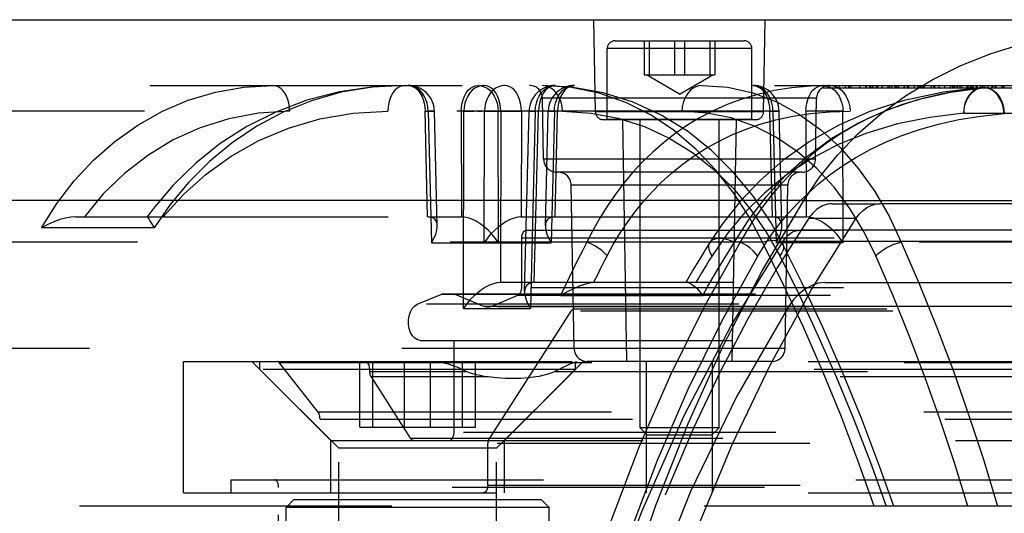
# Model space of a CAD drawing. Header units: inches. Extents: x 0 to 85, y 0 to 55.
# Tile 30 of 115: x 26.4 to 27.9, y 46.2 to 47. Entities that reach past the tile are written whole.
import ezdxf

# ---------------------------------------------------------------- set-up
doc = ezdxf.new("R2010")
doc.units = ezdxf.units.IN
doc.header["$LTSCALE"] = 4.675
doc.header["$MEASUREMENT"] = 0
doc.linetypes.add('HIDDEN', pattern=[0.2, 0.1, -0.1])
for name, color, linetype in [('_107103', 7, 'CONTINUOUS'), ('_15875', 7, 'CONTINUOUS'), ('_25203', 7, 'CONTINUOUS'), ('_64327', 7, 'CONTINUOUS'), ('_76191', 7, 'CONTINUOUS'), ('_9831', 7, 'CONTINUOUS')]:
    doc.layers.add(name, color=color, linetype=linetype)

msp = doc.modelspace()

# ---------------------------------------------------------------- linework, layer by layer
at = {"layer": '_107103', "color": 8, "linetype": 'HIDDEN'}
for p, q in [((26.7414, 46.4488), (26.7414, 46.4606)), ((26.7414, 46.4606), (27.2139, 46.4606)), ((26.8596, 46.3307), (26.7414, 46.4488)), ((27.2139, 46.4488), (26.7414, 46.4488)), ((26.891, 46.3622), (26.891, 46.4606)), ((26.9105, 46.3622), (26.9105, 46.4606)), ((26.9581, 46.3622), (26.9581, 46.4606)), ((26.9972, 46.3622), (26.9972, 46.4606)), ((27.0448, 46.3622), (27.0448, 46.4606)), ((27.0643, 46.3622), (27.0643, 46.4606)), ((27.0958, 46.3307), (27.2139, 46.4488)), ((27.2139, 46.4488), (27.2139, 46.4606)), ((26.891, 46.3622), (27.0643, 46.3622)), ((26.8596, 45.8425), (26.8596, 46.3307)), ((27.0958, 46.3307), (26.8596, 46.3307)), ((27.0958, 45.8425), (27.0958, 46.3307))]:
    msp.add_line(p, q, dxfattribs=at)
at = {"layer": '_15875', "color": 7, "linetype": 'Continuous'}
for p, q in [((25.6388, 46.9724), (29.4604, 46.9724)), ((27.5555, 46.7018), (25.1424, 46.7018)), ((27.4933, 46.5965), (27.5555, 46.7018)), ((29.5594, 46.6969), (27.6691, 46.6969)), ((27.5673, 46.5686), (27.634, 46.675))]:
    msp.add_line(p, q, dxfattribs=at)
at = {"layer": '_15875', "color": 8, "linetype": 'HIDDEN'}
for p, q in [((27.2438, 46.8344), (27.2414, 46.9724)), ((27.4956, 46.8344), (27.498, 46.9724)), ((25.642, 46.874), (29.3582, 46.874)), ((27.0683, 46.874), (27.0689, 46.874)), ((27.077, 46.874), (27.0763, 46.874)), ((27.1078, 46.874), (27.1072, 46.874)), ((27.1597, 46.8581), (27.1628, 46.8627)), ((27.2076, 46.8711), (27.1643, 46.874)), ((27.1643, 46.874), (27.1643, 46.874)), ((27.199, 46.8698), (27.2033, 46.8721)), ((27.2033, 46.8721), (27.2079, 46.8735)), ((27.2495, 46.8624), (27.2076, 46.8711)), ((27.2079, 46.8735), (27.2126, 46.874)), ((27.4034, 46.874), (27.442, 46.8712)), ((27.5841, 46.874), (27.5848, 46.874)), ((27.5847, 46.874), (27.5847, 46.8701)), ((27.9158, 46.8701), (27.5847, 46.8701)), ((27.5924, 46.8701), (27.5924, 46.874)), ((27.5933, 46.874), (27.5933, 46.8701)), ((27.6081, 46.874), (27.6081, 46.8701)), ((27.6176, 46.874), (27.6176, 46.8701)), ((27.6229, 46.8701), (27.6229, 46.874)), ((27.6239, 46.8701), (27.6239, 46.874)), ((27.6243, 46.8701), (27.6243, 46.874)), ((27.6263, 46.874), (27.6263, 46.8701)), ((27.6391, 46.874), (27.6391, 46.8701)), ((27.6486, 46.874), (27.6486, 46.8701)), ((27.6491, 46.874), (27.6491, 46.8701)), ((27.6539, 46.874), (27.6539, 46.8701)), ((27.6556, 46.874), (27.6556, 46.8701)), ((27.658, 46.874), (27.658, 46.8701)), ((27.6592, 46.874), (27.6592, 46.8701)), ((27.6641, 46.874), (27.6641, 46.8701)), ((27.6647, 46.874), (27.6647, 46.8701)), ((27.6664, 46.8701), (27.6664, 46.874)), ((27.6725, 46.874), (27.6725, 46.8701)), ((27.6728, 46.874), (27.6728, 46.8701)), ((27.6816, 46.874), (27.6816, 46.8701)), ((27.6839, 46.874), (27.6839, 46.8701)), ((27.6873, 46.874), (27.6873, 46.8701)), ((27.6923, 46.8701), (27.6923, 46.874)), ((27.6928, 46.874), (27.6928, 46.8701)), ((27.6942, 46.874), (27.6942, 46.8701)), ((27.6947, 46.874), (27.6947, 46.8701)), ((27.6974, 46.874), (27.6974, 46.8701)), ((27.7056, 46.874), (27.7056, 46.8701)), ((27.7061, 46.874), (27.7061, 46.8701)), ((27.7061, 46.874), (27.7061, 46.8701)), ((27.7108, 46.8701), (27.7108, 46.874)), ((27.7122, 46.874), (27.7122, 46.8701)), ((27.7126, 46.874), (27.7126, 46.8701)), ((27.7212, 46.8701), (27.7212, 46.874)), ((27.7263, 46.874), (27.7263, 46.8701)), ((27.7268, 46.874), (27.7268, 46.8701)), ((27.7269, 46.8701), (27.7269, 46.874)), ((27.7282, 46.874), (27.7282, 46.8701)), ((27.7338, 46.874), (27.7338, 46.8701)), ((27.7357, 46.874), (27.7357, 46.8701)), ((27.7465, 46.874), (27.7465, 46.8701)), ((27.75, 46.874), (27.75, 46.8701)), ((27.7512, 46.874), (27.7512, 46.8701)), ((27.7576, 46.874), (27.7576, 46.8701)), ((27.7582, 46.8701), (27.7582, 46.874)), ((27.7664, 46.874), (27.7664, 46.8701)), ((27.7746, 46.874), (27.7746, 46.8701)), ((27.7779, 46.874), (27.7779, 46.8701)), ((27.7783, 46.874), (27.7783, 46.8701)), ((27.7798, 46.874), (27.7798, 46.8701)), ((27.7816, 46.8701), (27.7816, 46.874)), ((27.7846, 46.874), (27.7846, 46.8701)), ((27.7856, 46.874), (27.7856, 46.8701)), ((27.7894, 46.874), (27.7894, 46.8701)), ((27.7918, 46.874), (27.7918, 46.8701)), ((27.7998, 46.874), (27.7998, 46.8701)), ((27.801, 46.874), (27.801, 46.8701)), ((27.8048, 46.874), (27.8048, 46.8701)), ((27.8053, 46.874), (27.8053, 46.8701)), ((27.8074, 46.8701), (27.8074, 46.874)), ((27.8094, 46.8701), (27.8094, 46.874)), ((27.8138, 46.874), (27.8138, 46.8701)), ((27.8141, 46.874), (27.8141, 46.8701)), ((27.8158, 46.8701), (27.8158, 46.874)), ((27.8201, 46.874), (27.8201, 46.8701)), ((27.8204, 46.8705), (27.8252, 46.871)), ((27.8206, 46.8701), (27.8206, 46.874)), ((27.8237, 46.871), (27.822, 46.8709)), ((27.822, 46.8709), (27.822, 46.8709)), ((27.8229, 46.874), (27.8229, 46.8701)), ((28.3574, 46.871), (27.8252, 46.871)), ((27.8266, 46.874), (27.8266, 46.8701)), ((27.8267, 46.874), (27.8267, 46.8701)), ((27.8314, 46.8701), (27.8314, 46.874)), ((27.8369, 46.874), (27.8369, 46.8701)), ((27.838, 46.874), (27.838, 46.8701)), ((27.8416, 46.874), (27.8416, 46.8701)), ((27.8432, 46.8701), (27.8432, 46.874)), ((27.8435, 46.8701), (27.8435, 46.874)), ((27.8518, 46.874), (27.8518, 46.8701)), ((27.8533, 46.874), (27.8533, 46.8701)), ((27.8549, 46.874), (27.8549, 46.8701)), ((27.8553, 46.874), (27.8553, 46.8701)), ((27.1572, 46.8529), (27.1597, 46.8581)), ((27.1663, 46.7634), (27.1647, 46.8547)), ((27.5747, 46.8547), (27.1647, 46.8547)), ((27.5731, 46.7634), (27.5747, 46.8547)), ((28.439, 46.8353), (25.8331, 46.8353)), ((26.9927, 46.6772), (26.9888, 46.8353)), ((26.9992, 46.8355), (26.9937, 46.8353)), ((26.9937, 46.8353), (26.9985, 46.6385)), ((27.0023, 46.8356), (26.9992, 46.8355)), ((27.0027, 46.8356), (27.0029, 46.8356)), ((27.0071, 46.6636), (27.0029, 46.8356)), ((27.043, 46.8353), (27.0433, 46.6772)), ((27.0462, 46.5401), (27.0468, 46.8353)), ((27.0674, 46.8356), (27.0735, 46.8356)), ((27.0772, 46.6385), (27.0776, 46.8353)), ((27.0989, 46.6385), (27.0984, 46.8353)), ((27.1023, 46.8353), (27.1017, 46.5787)), ((27.1331, 46.8353), (27.1327, 46.6772)), ((27.1379, 46.5652), (27.1446, 46.8356)), ((27.1538, 46.8353), (27.1465, 46.5401)), ((27.1523, 46.5787), (27.1586, 46.8353)), ((27.169, 46.6636), (27.1732, 46.8356)), ((27.1824, 46.8353), (27.1776, 46.6385)), ((27.1834, 46.6772), (27.1873, 46.8353)), ((27.4956, 46.8344), (27.2438, 46.8344)), ((27.5086, 46.6772), (27.5047, 46.8353)), ((27.5177, 46.8356), (27.5095, 46.8353)), ((27.5095, 46.8353), (27.5144, 46.6385)), ((27.523, 46.6636), (27.5187, 46.8356)), ((27.5588, 46.8353), (27.5592, 46.6772)), ((27.6147, 46.6385), (27.6143, 46.8353)), ((27.7951, 46.8323), (28.3272, 46.8323)), ((28.3876, 46.832), (27.8555, 46.832)), ((27.2557, 46.8228), (27.4838, 46.8228)), ((27.291, 46.4606), (27.2847, 46.8228)), ((27.3621, 46.8058), (27.3271, 46.8293)), ((27.4817, 46.813), (27.4469, 46.8253)), ((27.4485, 46.4606), (27.4548, 46.8228)), ((27.5731, 46.7634), (27.1663, 46.7634)), ((27.5534, 46.7441), (27.186, 46.7441)), ((27.2119, 46.48), (27.2076, 46.7248)), ((27.5318, 46.7248), (27.2076, 46.7248)), ((27.5276, 46.48), (27.5318, 46.7248)), ((27.6618, 46.7151), (27.6832, 46.6783)), ((27.4738, 46.677), (27.4504, 46.7131)), ((27.5555, 46.7018), (29.7795, 46.7018)), ((26.6074, 46.6958), (26.5832, 46.6608)), ((27.5979, 46.6969), (27.6691, 46.6969)), ((27.6456, 46.6555), (27.6247, 46.6896)), ((26.4659, 46.6772), (26.9927, 46.6772)), ((26.9932, 46.6772), (27.0438, 46.6772)), ((27.1322, 46.6772), (27.5086, 46.6772)), ((27.4937, 46.6394), (27.4738, 46.677)), ((27.5091, 46.6772), (27.5597, 46.6772)), ((27.5631, 46.675), (27.634, 46.675)), ((27.6832, 46.6783), (27.7015, 46.6394)), ((26.5832, 46.6608), (26.4149, 46.6608)), ((27.169, 46.6636), (27.169, 46.6621)), ((27.6636, 46.6188), (27.6456, 46.6555)), ((27.4937, 46.6394), (25.2086, 46.6394)), ((26.9985, 46.6385), (27.1776, 46.6385)), ((27.6147, 46.6385), (27.5144, 46.6385)), ((27.5245, 46.636), (27.5245, 46.636)), ((27.7015, 46.6394), (27.7287, 46.5761)), ((28.196, 46.6394), (27.7015, 46.6394)), ((27.6893, 46.559), (27.6636, 46.6188)), ((28.3865, 46.5787), (27.1012, 46.5787)), ((27.1382, 46.568), (27.1379, 46.5652)), ((27.7287, 46.5761), (27.7548, 46.5116)), ((27.1379, 46.5652), (27.1379, 46.5636)), ((27.1403, 46.5527), (27.1429, 46.5466)), ((27.1915, 46.5596), (27.4045, 46.5596)), ((27.714, 46.4981), (27.6893, 46.559)), ((27.0462, 46.5401), (27.1465, 46.5401)), ((27.1429, 46.5466), (27.1465, 46.5401)), ((27.5837, 46.4467), (27.555, 46.5121)), ((27.7375, 46.4361), (27.714, 46.4981)), ((28.3566, 46.4803), (25.6271, 46.4803)), ((27.5276, 46.48), (27.2119, 46.48)), ((27.5079, 46.4606), (27.2316, 46.4606)), ((27.8029, 46.3797), (27.825, 46.3123)), ((27.6612, 46.2441), (27.6368, 46.3126)), ((27.8011, 46.2441), (27.7811, 46.3091)), ((27.825, 46.3123), (27.8457, 46.2441)), ((27.8743, 46.2441), (25.0841, 46.2441))]:
    msp.add_line(p, q, dxfattribs=at)
at = {"layer": '_15875', "color": 7, "linetype": 'Continuous'}
for points in [[(27.5555, 46.7018), (27.5792, 46.7366), (27.6063, 46.7698), (27.6368, 46.8014), (27.6705, 46.831), (27.7077, 46.8582), (27.748, 46.8826), (27.7907, 46.9037), (27.8362, 46.9217), (27.8845, 46.9367), (27.9353, 46.9487), (27.9884, 46.9578), (28.0439, 46.9643), (28.1015, 46.9686), (28.1613, 46.9711), (28.2232, 46.9724), (28.2873, 46.9724)], [(27.634, 46.675), (27.639, 46.6815), (27.6444, 46.6869), (27.6502, 46.6912), (27.6563, 46.6943), (27.6626, 46.6962), (27.6691, 46.6969)], [(27.1405, 45.1024), (27.1439, 45.2558), (27.1534, 45.4066), (27.1691, 45.5553), (27.1909, 45.7008), (27.2182, 45.8423), (27.2512, 45.98), (27.2899, 46.1144), (27.3338, 46.244), (27.3824, 46.3676), (27.4356, 46.4852), (27.4933, 46.5965)], [(27.1971, 45.0827), (27.2003, 45.2312), (27.2099, 45.3783), (27.2258, 45.5245), (27.248, 45.6686), (27.2765, 45.8101), (27.3109, 45.9483), (27.3512, 46.0826), (27.3973, 46.2124), (27.4488, 46.3371), (27.5057, 46.4561), (27.5673, 46.5686)]]:
    msp.add_lwpolyline(points, dxfattribs=at)
at = {"layer": '_15875', "color": 8, "linetype": 'HIDDEN'}
for points in [[(26.4149, 46.6608), (26.4379, 46.697), (26.4639, 46.7309), (26.4928, 46.762), (26.5245, 46.79), (26.5589, 46.8147), (26.5957, 46.8354), (26.6345, 46.8519), (26.6751, 46.864), (26.7175, 46.8715), (26.7611, 46.874)], [(26.9583, 46.874), (26.9128, 46.872), (26.8608, 46.8644), (26.8119, 46.8517), (26.7656, 46.8342), (26.7223, 46.8124), (26.6824, 46.7868), (26.6457, 46.7575), (26.612, 46.7247), (26.5818, 46.6891), (26.5729, 46.6772)], [(26.9583, 46.874), (26.9101, 46.8714), (26.8634, 46.8637), (26.8188, 46.8511), (26.7766, 46.8341), (26.7369, 46.8129), (26.7, 46.7881), (26.666, 46.76), (26.6352, 46.729), (26.6074, 46.6958)], [(26.7864, 46.8353), (26.7861, 46.8414), (26.7851, 46.8473), (26.7836, 46.8527), (26.7816, 46.8577), (26.7791, 46.8623), (26.7762, 46.8663), (26.7728, 46.8696), (26.7691, 46.872), (26.7652, 46.8735), (26.7611, 46.874)], [(26.9583, 46.874), (26.9543, 46.8735), (26.9506, 46.8721), (26.947, 46.8699), (26.9438, 46.8669), (26.9408, 46.8631), (26.9382, 46.8586), (26.936, 46.8534), (26.9344, 46.8477), (26.9334, 46.8417), (26.933, 46.8353)], [(26.9937, 46.8353), (26.9932, 46.8414), (26.9921, 46.8473), (26.9902, 46.8529), (26.9877, 46.8581), (26.9846, 46.8627), (26.9811, 46.8667), (26.9771, 46.8698), (26.9727, 46.8721), (26.9682, 46.8735), (26.9635, 46.874)], [(26.9635, 46.874), (26.9674, 46.8735), (26.9712, 46.8721), (26.9749, 46.8698), (26.9782, 46.8667), (26.9812, 46.8627), (26.9838, 46.8581), (26.9859, 46.8529), (26.9875, 46.8473), (26.9884, 46.8414), (26.9888, 46.8353)], [(27.043, 46.8353), (27.0433, 46.8414), (27.0443, 46.8473), (27.0459, 46.8529), (27.048, 46.8581), (27.0505, 46.8627), (27.0535, 46.8667), (27.0569, 46.8698), (27.0605, 46.8721), (27.0644, 46.8735), (27.0683, 46.874)], [(27.0763, 46.874), (27.0723, 46.8735), (27.0677, 46.8721), (27.0634, 46.8698), (27.0594, 46.8667), (27.0558, 46.8627), (27.0527, 46.8581), (27.0502, 46.8529), (27.0484, 46.8473), (27.0472, 46.8414), (27.0468, 46.8353)], [(27.0689, 46.874), (27.0729, 46.8735), (27.0775, 46.8721), (27.0818, 46.8698), (27.0858, 46.8667), (27.0894, 46.8627), (27.0925, 46.8581), (27.095, 46.8529), (27.0968, 46.8473), (27.098, 46.8414), (27.0984, 46.8353)], [(27.0917, 46.8667), (27.0883, 46.8698), (27.0847, 46.8721), (27.0809, 46.8735), (27.077, 46.874)], [(27.0902, 46.8667), (27.0866, 46.8627), (27.0836, 46.8581), (27.0811, 46.8529), (27.0792, 46.8473), (27.0781, 46.8414), (27.0776, 46.8353)], [(27.1072, 46.874), (27.1031, 46.8735), (27.0986, 46.8721), (27.0942, 46.8698), (27.0902, 46.8667)], [(27.1023, 46.8353), (27.1019, 46.8414), (27.1009, 46.8473), (27.0994, 46.8529), (27.0973, 46.8581), (27.0947, 46.8627), (27.0917, 46.8667)], [(27.1331, 46.8353), (27.1327, 46.8414), (27.1317, 46.8473), (27.1302, 46.8529), (27.1281, 46.8581), (27.1255, 46.8627), (27.1225, 46.8667), (27.1192, 46.8698), (27.1155, 46.8721), (27.1117, 46.8735), (27.1078, 46.874)], [(27.1839, 46.874), (27.18, 46.8735), (27.1762, 46.8721), (27.1726, 46.8698), (27.1692, 46.8667), (27.1662, 46.8627), (27.1636, 46.8581), (27.1615, 46.8529), (27.16, 46.8473), (27.159, 46.8414), (27.1586, 46.8353)], [(27.1628, 46.8627), (27.1664, 46.8667), (27.1704, 46.8698)], [(27.1944, 46.8353), (27.194, 46.8414), (27.1928, 46.8473), (27.1911, 46.8527), (27.1887, 46.8577), (27.1857, 46.8623), (27.1822, 46.8663), (27.1782, 46.8696), (27.1738, 46.872), (27.1691, 46.8735), (27.1643, 46.874)], [(27.5245, 46.636), (27.5066, 46.6683), (27.4804, 46.7075), (27.4507, 46.7437), (27.4175, 46.7766), (27.3814, 46.8053), (27.3423, 46.8295), (27.3003, 46.8489), (27.2555, 46.863), (27.2076, 46.8716), (27.1643, 46.874)], [(27.1704, 46.8698), (27.1747, 46.8721), (27.1793, 46.8735), (27.1839, 46.874)], [(27.1824, 46.8353), (27.1828, 46.8414), (27.184, 46.8473), (27.1859, 46.8529), (27.1883, 46.8581), (27.1914, 46.8627), (27.195, 46.8667), (27.199, 46.8698)], [(27.2126, 46.874), (27.2086, 46.8735), (27.2048, 46.8721), (27.2012, 46.8698), (27.1978, 46.8667), (27.1948, 46.8627), (27.1922, 46.8581), (27.1901, 46.8529), (27.1886, 46.8473), (27.1876, 46.8414), (27.1873, 46.8353)], [(27.5948, 46.874), (27.5656, 46.8731), (27.5377, 46.8705), (27.5115, 46.8662), (27.4866, 46.8605), (27.4631, 46.8535), (27.4409, 46.8452), (27.4198, 46.8358), (27.3998, 46.8253), (27.3808, 46.8139), (27.3628, 46.8014), (27.3457, 46.7882), (27.3296, 46.7742), (27.3144, 46.7594), (27.3, 46.7439), (27.2865, 46.7278), (27.2738, 46.7111), (27.2619, 46.6939), (27.2509, 46.6762), (27.2406, 46.658), (27.2311, 46.6394)], [(27.3271, 46.8293), (27.2894, 46.8484), (27.2495, 46.8624)], [(27.4034, 46.874), (27.3987, 46.8735), (27.3942, 46.8721), (27.39, 46.8699), (27.3862, 46.8669), (27.3826, 46.8631), (27.3795, 46.8586), (27.3769, 46.8534), (27.375, 46.8477), (27.3737, 46.8417), (27.3733, 46.8353)], [(27.822, 46.8709), (27.7647, 46.8638), (27.7061, 46.8512), (27.6547, 46.8348), (27.6082, 46.8145), (27.5639, 46.7896), (27.5243, 46.7615), (27.4902, 46.7318), (27.4603, 46.7002), (27.4333, 46.6661), (27.4151, 46.639)], [(27.442, 46.8712), (27.4794, 46.8628), (27.5152, 46.8492), (27.5492, 46.8307)], [(27.4521, 46.6394), (27.4738, 46.6739), (27.4995, 46.7072), (27.5285, 46.7389), (27.5612, 46.7683), (27.5977, 46.795), (27.6377, 46.8182), (27.6806, 46.8376), (27.7266, 46.8528), (27.7757, 46.8638), (27.8269, 46.8708)], [(27.8269, 46.8708), (27.7934, 46.8667), (27.7615, 46.8611), (27.7316, 46.8539), (27.7036, 46.8454), (27.6774, 46.8357), (27.6529, 46.8249), (27.6301, 46.8131), (27.6089, 46.8004), (27.589, 46.7869), (27.5704, 46.7727), (27.553, 46.7577), (27.5367, 46.7422), (27.5215, 46.7261), (27.5074, 46.7096), (27.4942, 46.6927), (27.4821, 46.6753), (27.4707, 46.6575), (27.4603, 46.6394)], [(27.5095, 46.8353), (27.5091, 46.8414), (27.5079, 46.8473), (27.5061, 46.8529), (27.5036, 46.8581), (27.5005, 46.8627), (27.4969, 46.8667), (27.4929, 46.8698), (27.4886, 46.8721), (27.484, 46.8735), (27.4794, 46.874)], [(27.4794, 46.874), (27.4833, 46.8735), (27.4871, 46.8721), (27.4907, 46.8698), (27.4941, 46.8667), (27.4971, 46.8627), (27.4997, 46.8581), (27.5018, 46.8529), (27.5033, 46.8473), (27.5043, 46.8414), (27.5047, 46.8353)], [(27.5588, 46.8353), (27.5592, 46.8414), (27.5602, 46.8473), (27.5617, 46.8529), (27.5638, 46.8581), (27.5664, 46.8627), (27.5694, 46.8667), (27.5728, 46.8698), (27.5764, 46.8721), (27.5802, 46.8735), (27.5841, 46.874)], [(27.5848, 46.874), (27.5888, 46.8735), (27.5934, 46.8721), (27.5977, 46.8698), (27.6017, 46.8667), (27.6053, 46.8627), (27.6084, 46.8581), (27.6108, 46.8529), (27.6127, 46.8473), (27.6139, 46.8414), (27.6143, 46.8353)], [(27.5948, 46.874), (27.5995, 46.8735), (27.604, 46.8721), (27.6082, 46.8699), (27.6121, 46.8669), (27.6156, 46.8631), (27.6187, 46.8586), (27.6213, 46.8534), (27.6232, 46.8477), (27.6245, 46.8417), (27.6249, 46.8353)], [(27.822, 46.8709), (27.819, 46.8704), (27.8146, 46.869), (27.8104, 46.8667), (27.8065, 46.8635), (27.8031, 46.8596), (27.8002, 46.855), (27.7979, 46.8498), (27.7963, 46.8443), (27.7954, 46.8384), (27.7951, 46.8323)], [(27.7951, 46.8323), (27.7956, 46.8384), (27.7967, 46.8443), (27.7986, 46.8499), (27.801, 46.855), (27.8041, 46.8596), (27.8076, 46.8635), (27.8116, 46.8667), (27.8159, 46.869), (27.8204, 46.8705)], [(27.8237, 46.871), (27.8242, 46.871), (27.8247, 46.8709), (27.8253, 46.8709), (27.8258, 46.8709), (27.8264, 46.8708), (27.8269, 46.8708)], [(27.8253, 46.871), (27.8299, 46.8705), (27.8346, 46.8691), (27.8389, 46.8668), (27.8429, 46.8636), (27.8465, 46.8596), (27.8496, 46.855), (27.8521, 46.8497), (27.8539, 46.8441), (27.855, 46.8381), (27.8555, 46.832)], [(27.8555, 46.832), (27.8546, 46.8391), (27.8529, 46.846), (27.8502, 46.8524), (27.8466, 46.8582), (27.8424, 46.863), (27.8376, 46.8668), (27.8324, 46.8694), (27.8269, 46.8708)], [(27.1538, 46.8353), (27.1542, 46.8414), (27.1554, 46.8473), (27.1572, 46.8529)], [(26.7864, 46.8353), (26.7397, 46.8324), (26.695, 46.8242), (26.6521, 46.8107), (26.6116, 46.7923), (26.5738, 46.7693), (26.5389, 46.7422), (26.5073, 46.7115), (26.479, 46.6772)], [(26.5967, 46.6772), (26.6272, 46.7108), (26.6612, 46.7411), (26.6989, 46.7682), (26.7399, 46.7913), (26.7843, 46.8101), (26.8315, 46.8239), (26.881, 46.8323), (26.933, 46.8353)], [(26.9888, 46.8353), (27.0005, 46.8356), (27.0019, 46.8356), (27.0027, 46.8356)], [(27.0029, 46.8356), (27.0028, 46.8356), (27.0023, 46.8356)], [(27.0594, 46.8356), (27.0535, 46.8355), (27.048, 46.8354), (27.043, 46.8353)], [(27.0468, 46.8353), (27.0511, 46.8354), (27.0561, 46.8355), (27.0616, 46.8356)], [(27.0778, 46.8356), (27.0717, 46.8356), (27.0594, 46.8356)], [(27.0984, 46.8353), (27.0941, 46.8354), (27.0891, 46.8355), (27.0837, 46.8356), (27.0735, 46.8356)], [(27.0776, 46.8353), (27.082, 46.8354), (27.0869, 46.8355), (27.0924, 46.8356), (27.0983, 46.8356), (27.1044, 46.8356), (27.1105, 46.8356), (27.1166, 46.8356), (27.1225, 46.8355), (27.1281, 46.8354), (27.1331, 46.8353)], [(27.0797, 46.8356), (27.0858, 46.8356), (27.0917, 46.8355), (27.0972, 46.8354), (27.1023, 46.8353)], [(27.1446, 46.8356), (27.1447, 46.8356), (27.1456, 46.8356), (27.1538, 46.8353)], [(27.1457, 46.8356), (27.1447, 46.8356), (27.1446, 46.8356)], [(27.1586, 46.8353), (27.1542, 46.8354), (27.1457, 46.8356)], [(27.1732, 46.8356), (27.1733, 46.8356), (27.1742, 46.8356), (27.1824, 46.8353)], [(27.1744, 46.8356), (27.1733, 46.8356), (27.1732, 46.8356)], [(27.1873, 46.8353), (27.1828, 46.8354), (27.1744, 46.8356)], [(27.1944, 46.8353), (27.2372, 46.8326), (27.2781, 46.825), (27.3172, 46.8124), (27.3543, 46.7952), (27.389, 46.7737), (27.421, 46.7483), (27.4503, 46.7195), (27.4766, 46.6879), (27.4996, 46.6545), (27.5196, 46.6188)], [(27.2612, 46.6188), (27.2704, 46.6357), (27.2804, 46.6522), (27.2911, 46.6684), (27.3027, 46.6841), (27.3151, 46.6995), (27.3283, 46.7143), (27.3424, 46.7285), (27.3573, 46.7421), (27.3732, 46.7551), (27.3901, 46.7674), (27.4079, 46.7789), (27.4268, 46.7896), (27.4468, 46.7994), (27.4679, 46.8082), (27.4902, 46.8159), (27.514, 46.8225), (27.5392, 46.8279), (27.5661, 46.8319), (27.5947, 46.8344), (27.6249, 46.8353)], [(27.4469, 46.8253), (27.4108, 46.8327), (27.3733, 46.8353)], [(27.7951, 46.8323), (27.7441, 46.8262), (27.6957, 46.8163), (27.6499, 46.8027), (27.6069, 46.7854), (27.5668, 46.7643), (27.5299, 46.74), (27.4967, 46.7128), (27.4671, 46.6832), (27.4409, 46.652), (27.4184, 46.6188)], [(27.4867, 46.6185), (27.4969, 46.635), (27.508, 46.6512), (27.52, 46.667), (27.5328, 46.6825), (27.5467, 46.6976), (27.5616, 46.7123), (27.5778, 46.7267), (27.5951, 46.7405), (27.6136, 46.7537), (27.6335, 46.7662), (27.6548, 46.778), (27.6778, 46.789), (27.7024, 46.7991), (27.7289, 46.8082), (27.7574, 46.8162), (27.7879, 46.8229), (27.8206, 46.8281), (27.8555, 46.832)], [(27.5047, 46.8353), (27.5156, 46.8356), (27.5176, 46.8356), (27.5186, 46.8356), (27.5187, 46.8356)], [(27.5187, 46.8356), (27.5186, 46.8356), (27.5177, 46.8356)], [(27.6143, 46.8353), (27.61, 46.8354), (27.605, 46.8355), (27.5995, 46.8356), (27.5937, 46.8356), (27.5876, 46.8356), (27.5814, 46.8356), (27.5753, 46.8356), (27.5694, 46.8355), (27.5639, 46.8354), (27.5588, 46.8353)], [(27.5492, 46.8307), (27.581, 46.8076), (27.6104, 46.7804), (27.6375, 46.7493), (27.6618, 46.7151)], [(27.4504, 46.7131), (27.424, 46.7471), (27.3945, 46.7782), (27.3621, 46.8058)], [(27.5745, 46.7501), (27.5457, 46.7751), (27.5147, 46.7962), (27.4817, 46.813)], [(27.6247, 46.6896), (27.6009, 46.7214), (27.5745, 46.7501)], [(26.4659, 46.6772), (26.4586, 46.6767), (26.4506, 46.6753), (26.4422, 46.673), (26.4333, 46.6698), (26.4242, 46.6657), (26.4149, 46.6608)], [(26.5729, 46.6772), (26.5735, 46.6767), (26.5745, 46.6753), (26.576, 46.673), (26.5779, 46.6698), (26.5832, 46.6608)], [(27.0071, 46.6636), (27.0068, 46.6668), (27.0056, 46.6705), (27.0034, 46.6735), (27.0004, 46.6757), (26.997, 46.6768), (26.9932, 46.6772)], [(27.0989, 46.6385), (27.0943, 46.645), (27.089, 46.6512), (27.0832, 46.6571), (27.0771, 46.6624), (27.0711, 46.6668), (27.0651, 46.6705), (27.059, 46.6735), (27.0532, 46.6757), (27.048, 46.6769), (27.0433, 46.6773)], [(27.1163, 46.6732), (27.1103, 46.6701), (27.1045, 46.6664), (27.0986, 46.6621), (27.0927, 46.6569), (27.087, 46.6512), (27.0819, 46.645), (27.0772, 46.6385)], [(27.1322, 46.6772), (27.1275, 46.6767), (27.1222, 46.6754), (27.1163, 46.6732)], [(27.1834, 46.6773), (27.1789, 46.6768), (27.1752, 46.6754), (27.1723, 46.6732), (27.1703, 46.6701), (27.1692, 46.6664), (27.169, 46.6636)], [(27.523, 46.6636), (27.5226, 46.6668), (27.5214, 46.6705), (27.5192, 46.6735), (27.5163, 46.6757), (27.5129, 46.6768), (27.5091, 46.6772)], [(27.6147, 46.6385), (27.6101, 46.645), (27.6049, 46.6512), (27.599, 46.6571), (27.593, 46.6624), (27.587, 46.6668), (27.581, 46.6705), (27.5749, 46.6735), (27.5691, 46.6757), (27.5638, 46.6769), (27.5592, 46.6773)], [(26.9985, 46.6385), (27.0022, 46.645), (27.0048, 46.6512), (27.0064, 46.6571), (27.0071, 46.6624), (27.0071, 46.6636)], [(27.169, 46.6621), (27.1697, 46.6569), (27.1713, 46.6512), (27.174, 46.645), (27.1776, 46.6385)], [(27.5144, 46.6385), (27.518, 46.645), (27.5206, 46.6512), (27.5223, 46.6571), (27.523, 46.6624), (27.523, 46.6636)], [(27.4151, 46.639), (27.4154, 46.6394), (27.418, 46.6421), (27.4218, 46.644), (27.4265, 46.6451), (27.432, 46.6452), (27.4382, 46.6443), (27.4451, 46.6423), (27.4521, 46.6394)], [(27.4937, 46.6394), (27.4996, 46.641), (27.5052, 46.642), (27.5101, 46.6422), (27.5145, 46.6419), (27.5184, 46.641), (27.5215, 46.6394), (27.5238, 46.6372), (27.5245, 46.636)], [(27.4603, 46.6394), (27.4068, 46.5425), (27.3562, 46.4406), (27.3095, 46.3334), (27.2668, 46.2215), (27.2282, 46.1052), (27.1939, 45.985), (27.164, 45.8616), (27.1388, 45.7349), (27.1182, 45.6054), (27.1025, 45.4731), (27.0917, 45.3381), (27.086, 45.2008)], [(27.2311, 46.6394), (27.2243, 46.6263), (27.2176, 46.6131), (27.211, 46.5998), (27.2044, 46.5865), (27.1979, 46.5731), (27.1915, 46.5596)], [(27.2612, 46.6188), (27.2576, 46.6228), (27.2533, 46.6268), (27.2483, 46.6305), (27.2429, 46.6339), (27.2371, 46.637), (27.2311, 46.6394)], [(27.4151, 46.639), (27.4106, 46.6317), (27.4009, 46.6158), (27.3912, 46.5998), (27.3817, 46.5836), (27.3789, 46.5787)], [(27.4045, 46.5596), (27.4123, 46.5733), (27.4202, 46.5869), (27.4282, 46.6002), (27.4361, 46.6135), (27.4441, 46.6265), (27.4521, 46.6394)], [(27.4184, 46.6188), (27.4156, 46.6236), (27.414, 46.6283), (27.4134, 46.6324), (27.4139, 46.6361), (27.4151, 46.639)], [(27.4867, 46.6185), (27.4836, 46.6224), (27.4798, 46.6264), (27.4755, 46.6301), (27.4708, 46.6336), (27.4656, 46.6367), (27.4603, 46.6394)], [(27.555, 46.5121), (27.525, 46.5764), (27.4937, 46.6394)], [(27.5245, 46.636), (27.5251, 46.6343), (27.5254, 46.631), (27.5246, 46.6273), (27.5226, 46.6231), (27.5196, 46.6188)], [(27.6904, 46.2441), (27.6696, 46.3026), (27.6424, 46.3742), (27.6137, 46.4444), (27.5837, 46.513), (27.5524, 46.58), (27.5245, 46.636)], [(27.6636, 46.6188), (27.667, 46.6221), (27.6709, 46.6253), (27.6753, 46.6284), (27.68, 46.6312), (27.6852, 46.6338), (27.6906, 46.6361), (27.696, 46.638), (27.7015, 46.6394)], [(27.1185, 45.2008), (27.1241, 45.334), (27.1344, 45.4651), (27.1496, 45.5942), (27.1695, 45.7209), (27.194, 45.8452), (27.2231, 45.9669), (27.2568, 46.0861), (27.2948, 46.2018), (27.3368, 46.3127), (27.3828, 46.4192), (27.4328, 46.5211), (27.4867, 46.6185)], [(27.241, 46.5787), (27.2443, 46.5854), (27.2477, 46.5921), (27.251, 46.5988), (27.2544, 46.6055), (27.2578, 46.6122), (27.2612, 46.6188)], [(27.4184, 46.6188), (27.4142, 46.6122), (27.4102, 46.6055), (27.4061, 46.5989), (27.402, 46.5922), (27.398, 46.5855), (27.394, 46.5787)], [(27.5196, 46.6188), (27.5491, 46.5594), (27.5774, 46.4987), (27.6046, 46.4368), (27.6307, 46.3737), (27.6555, 46.3095), (27.6791, 46.2441)], [(27.1012, 46.5787), (27.0964, 46.5783), (27.0911, 46.577), (27.0853, 46.5748), (27.0793, 46.5717), (27.0734, 46.568), (27.0676, 46.5636)], [(27.1523, 46.5788), (27.1479, 46.5784), (27.1442, 46.577), (27.1413, 46.5747), (27.1393, 46.5717), (27.1382, 46.568)], [(27.241, 46.5787), (27.2347, 46.5779), (27.2276, 46.576), (27.2196, 46.5733), (27.2108, 46.5696), (27.2015, 46.565), (27.1915, 46.5596)], [(27.2421, 46.5787), (27.2419, 46.5787), (27.2417, 46.5787), (27.2414, 46.5787), (27.2412, 46.5787), (27.241, 46.5787)], [(27.3815, 46.5787), (27.3843, 46.5782), (27.3876, 46.5766), (27.3913, 46.5739), (27.3955, 46.5702), (27.3998, 46.5654), (27.4045, 46.5596)], [(27.0676, 46.5636), (27.0616, 46.5585), (27.056, 46.5527), (27.0508, 46.5465), (27.0462, 46.5401)], [(27.1379, 46.5636), (27.1386, 46.5585), (27.1403, 46.5527)], [(27.7548, 46.5116), (27.7795, 46.4461), (27.8029, 46.3797)], [(27.6368, 46.3126), (27.6109, 46.3801), (27.5837, 46.4467)], [(27.7811, 46.3091), (27.7599, 46.3731), (27.7375, 46.4361)]]:
    msp.add_lwpolyline(points, dxfattribs=at)
for centre, radius, start, end in [((26.9635, 46.8346), 0.0394, 1.4087, 90), ((27.0683, 46.8346), 0.0394, 88.4716, 90), ((27.077, 46.8346), 0.0394, 90, 91.5284), ((27.1078, 46.8346), 0.0394, 90, 91.5284), ((27.1839, 46.8346), 0.0394, 90, 178.5913), ((27.1451, 46.8543), 0.0197, 1, 90), ((27.2126, 46.8346), 0.0394, 90, 178.5913), ((27.4794, 46.8346), 0.0394, 1.4087, 90), ((27.5944, 46.8543), 0.0197, 90, 179), ((27.5841, 46.8346), 0.0394, 88.4716, 90), ((27.8253, 46.8316), 0.0394, 90, 94.8527), ((27.2557, 46.8346), 0.0118, 181, 270), ((27.4838, 46.8346), 0.0118, 270, 359), ((27.186, 46.7638), 0.0197, 181, 270), ((27.5535, 46.7638), 0.0197, 270, 359), ((27.188, 46.7244), 0.0197, 1, 90), ((27.5515, 46.7244), 0.0197, 90, 179), ((27.2316, 46.4803), 0.0197, 181, 270), ((27.5079, 46.4803), 0.0197, 270, 359)]:
    msp.add_arc(centre, radius, start, end, dxfattribs=at)
for centre, major_axis, start_param, end_param in [((27.5985, 46.6181), (-0.0009, 0.0787), -0.007322, 0.756465), ((28.5539, 45.0827), (-0.0251, 2.2047), 0.756465, 1.509878)]:
    msp.add_ellipse(centre, major_axis=major_axis, ratio=0.642739, start_param=start_param, end_param=end_param, dxfattribs=at)
at = {"layer": '_25203', "color": 8, "linetype": 'HIDDEN'}
for p, q in [((27.1411, 46.6575), (42.6308, 46.6575)), ((27.1335, 46.5711), (27.1335, 46.6457)), ((27.1335, 46.6457), (41.6401, 46.6457)), ((27.1333, 46.5683), (27.1335, 46.5711)), ((41.6401, 46.5711), (27.1335, 46.5711)), ((26.9771, 46.5463), (27.0138, 46.5616)), ((27.0138, 46.5616), (41.5399, 46.5616)), ((27.0157, 46.562), (41.5379, 46.562)), ((27.0333, 46.5616), (27.0763, 46.5437)), ((27.0894, 46.5437), (27.1279, 46.5597)), ((27.1279, 46.5597), (41.6345, 46.5597)), ((41.4837, 46.5463), (26.9771, 46.5463)), ((27.0763, 46.5437), (41.596, 46.5437)), ((41.5895, 46.5423), (27.0829, 46.5423)), ((27.2126, 46.5394), (42.6032, 46.5394)), ((27.2072, 46.5359), (27.0851, 46.346)), ((41.7138, 46.5359), (27.2072, 46.5359)), ((26.9817, 46.4921), (41.5389, 46.4921)), ((27.0323, 46.3543), (27.0323, 46.4921)), ((26.6274, 46.2638), (26.6274, 46.4606)), ((26.6274, 46.4606), (41.4047, 46.4606)), ((26.8477, 46.3425), (26.7296, 46.4606)), ((26.829, 46.3845), (26.7707, 46.459)), ((26.7707, 46.459), (40.5822, 46.459)), ((26.9057, 46.4488), (26.9057, 46.4458)), ((27.0445, 46.4488), (26.9057, 46.4488)), ((27.1076, 46.3425), (27.2257, 46.4606)), ((41.1289, 46.4488), (27.1892, 46.4488)), ((27.3205, 46.2638), (27.3205, 46.4606)), ((27.4189, 46.2638), (27.4189, 46.4606)), ((26.9057, 46.4458), (27.0505, 46.4458)), ((26.908, 46.4375), (26.9668, 46.346)), ((27.0833, 46.4375), (26.908, 46.4375)), ((41.1677, 46.4375), (27.1548, 46.4375)), ((27.1833, 46.4458), (41.1348, 46.4458)), ((40.3579, 46.3845), (26.829, 46.3845)), ((26.8317, 45.685), (26.8317, 46.3743)), ((26.8317, 46.3743), (40.3476, 46.3743)), ((26.9668, 46.346), (41.5917, 46.346)), ((41.5389, 46.3543), (27.0323, 46.3543)), ((26.8477, 46.2638), (26.8477, 46.3425)), ((26.8477, 46.3425), (41.5313, 46.3425)), ((27.0829, 46.2756), (27.0829, 46.3376)), ((41.5895, 46.3376), (27.0829, 46.3376)), ((27.1076, 46.2638), (27.1076, 46.3425)), ((26.6984, 46.2835), (26.6984, 46.2638)), ((26.6984, 46.2835), (40.8604, 46.2835)), ((27.0829, 46.2756), (41.5895, 46.2756)), ((26.6274, 46.2638), (41.5819, 46.2638)), ((26.7695, 43.8937), (26.7695, 46.2717)), ((40.5869, 46.2717), (26.7695, 46.2717))]:
    msp.add_line(p, q, dxfattribs=at)
for points in [[(27.1335, 46.6457), (27.1338, 46.6487), (27.1345, 46.6514), (27.1356, 46.6538), (27.1371, 46.6557), (27.1389, 46.6569), (27.1411, 46.6575)], [(27.1307, 46.562), (27.1319, 46.5638), (27.1327, 46.5659), (27.1333, 46.5683)], [(27.0138, 46.5616), (27.0141, 46.5617), (27.0144, 46.5618), (27.0148, 46.5619), (27.0151, 46.562), (27.0154, 46.562), (27.0157, 46.562)], [(27.0313, 46.562), (27.0317, 46.562), (27.032, 46.562), (27.0323, 46.5619), (27.0326, 46.5618), (27.033, 46.5617), (27.0333, 46.5616)], [(27.1279, 46.5597), (27.1294, 46.5606), (27.1307, 46.562)], [(26.9817, 46.4921), (26.9773, 46.493), (26.9734, 46.4953), (26.9699, 46.4991), (26.9671, 46.504), (26.9652, 46.5098), (26.9641, 46.5161), (26.9641, 46.5226), (26.965, 46.529), (26.9669, 46.5349), (26.9696, 46.5399), (26.973, 46.5437), (26.9771, 46.5463)], [(27.0763, 46.5437), (27.0785, 46.5429), (27.0807, 46.5425), (27.0829, 46.5423)], [(27.0829, 46.5423), (27.0851, 46.5425), (27.0873, 46.5429), (27.0894, 46.5437)], [(27.2126, 46.5394), (27.2116, 46.5393), (27.2106, 46.539), (27.2097, 46.5385), (27.2088, 46.5378), (27.2079, 46.5369), (27.2072, 46.5359)], [(26.8981, 46.4606), (26.9001, 46.4602), (26.9019, 46.4591), (26.9034, 46.4574), (26.9046, 46.455), (26.9054, 46.4522), (26.9057, 46.4488)], [(27.002, 46.4606), (27.0091, 46.4601), (27.0163, 46.4588), (27.0235, 46.4569), (27.0306, 46.4547), (27.0377, 46.4519), (27.0445, 46.4488)], [(27.0505, 46.4458), (27.0495, 46.4463), (27.0485, 46.4468), (27.0475, 46.4473), (27.0465, 46.4478), (27.0455, 46.4483), (27.0445, 46.4488)], [(27.1892, 46.4488), (27.1882, 46.4483), (27.1872, 46.4478), (27.1862, 46.4473), (27.1852, 46.4468), (27.1842, 46.4463), (27.1833, 46.4458)], [(27.1892, 46.4488), (27.1955, 46.4519), (27.2011, 46.4547)], [(27.2011, 46.4547), (27.2061, 46.4569), (27.2104, 46.4588), (27.2138, 46.4601), (27.2165, 46.4606)], [(26.9057, 46.4458), (26.9058, 46.4443), (26.906, 46.4428), (26.9063, 46.4413), (26.9068, 46.4399), (26.9073, 46.4387), (26.908, 46.4375)], [(27.0833, 46.4375), (27.0773, 46.4383), (27.0715, 46.4394), (27.0658, 46.4406), (27.0604, 46.4421), (27.0552, 46.4438), (27.0505, 46.4458)], [(27.1548, 46.4375), (27.1438, 46.4361), (27.1324, 46.4353), (27.1206, 46.435), (27.1085, 46.4353), (27.0961, 46.4361), (27.0833, 46.4375)], [(27.1741, 46.4421), (27.1695, 46.4406), (27.1647, 46.4394), (27.1598, 46.4383), (27.1548, 46.4375)], [(27.1833, 46.4458), (27.1787, 46.4438), (27.1741, 46.4421)], [(26.9668, 46.346), (26.9675, 46.345), (26.9684, 46.3441), (26.9692, 46.3434), (26.9702, 46.3429), (26.9712, 46.3426), (26.9721, 46.3425)], [(27.0247, 46.3425), (27.0267, 46.343), (27.0284, 46.344), (27.0299, 46.3458), (27.0311, 46.3481), (27.0319, 46.351), (27.0323, 46.3543)], [(27.0851, 46.346), (27.0844, 46.3448), (27.0839, 46.3435), (27.0835, 46.3421), (27.0831, 46.3407), (27.083, 46.3392), (27.0829, 46.3376)], [(27.0829, 46.2756), (27.0826, 46.2725), (27.0819, 46.2698), (27.0808, 46.2674), (27.0793, 46.2656), (27.0775, 46.2644), (27.0753, 46.2638)]]:
    msp.add_lwpolyline(points, dxfattribs=at)
for centre, start_param, end_param in [((26.7681, 46.4488), -0.523599, 0), ((26.8263, 46.3743), -1.570796, -0.523599), ((26.7642, 46.2717), -1.570796, 0)]:
    msp.add_ellipse(centre, major_axis=(0, 0.0118), ratio=0.451237, start_param=start_param, end_param=end_param, dxfattribs=at)
at = {"layer": '_64327', "color": 8, "linetype": 'HIDDEN'}
for p, q in [((26.7926, 46.2539), (26.7808, 46.2421)), ((26.7926, 46.2539), (27.1627, 46.2539)), ((26.8792, 45.5846), (26.8792, 46.2539)), ((27.0761, 45.5846), (27.0761, 46.2539)), ((27.1627, 46.2539), (27.1745, 46.2421)), ((26.7808, 43.9232), (26.7808, 46.2421)), ((27.1745, 46.2421), (26.7808, 46.2421)), ((27.1745, 43.9232), (27.1745, 46.2421))]:
    msp.add_line(p, q, dxfattribs=at)
at = {"layer": '_76191', "color": 8, "linetype": 'HIDDEN'}
for p, q in [((27.6231, 46.6575), (27.5511, 46.6575)), ((27.5247, 46.6409), (27.6127, 46.6409)), ((27.5876, 46.5787), (40.2563, 46.5787)), ((27.5333, 46.5433), (39.4764, 46.5433))]:
    msp.add_line(p, q, dxfattribs=at)
at = {"layer": '_76191', "color": 7, "linetype": 'Continuous'}
for p, q in [((39.201, 46.6575), (27.6231, 46.6575)), ((27.6127, 46.6409), (39.1912, 46.6409))]:
    msp.add_line(p, q, dxfattribs=at)
at = {"layer": '_76191', "color": 8, "linetype": 'HIDDEN'}
for points in [[(27.5247, 46.6409), (27.5285, 46.6458), (27.5325, 46.6499), (27.5369, 46.6532), (27.5415, 46.6556), (27.5462, 46.657), (27.5511, 46.6575)], [(27.0993, 45.0827), (27.1038, 45.2561), (27.1172, 45.4283), (27.1394, 45.5984), (27.1703, 45.7653), (27.2097, 45.9279), (27.2574, 46.0851), (27.3132, 46.2359), (27.3765, 46.3795), (27.447, 46.5143), (27.5247, 46.6409)], [(27.5876, 46.5787), (27.5774, 46.5777), (27.5677, 46.5746), (27.5582, 46.5695), (27.5492, 46.5625), (27.5409, 46.5538), (27.5333, 46.5433)], [(27.5333, 46.5433), (27.4557, 46.4089), (27.3863, 46.2657), (27.325, 46.1133), (27.2723, 45.9534), (27.2287, 45.787), (27.1944, 45.6155), (27.1698, 45.4401), (27.1549, 45.262), (27.15, 45.0827), (27.1549, 44.9033), (27.1698, 44.7253), (27.1944, 44.5499), (27.2287, 44.3784), (27.2723, 44.212), (27.325, 44.0521), (27.3863, 43.8996), (27.4557, 43.7565), (27.5333, 43.622)]]:
    msp.add_lwpolyline(points, dxfattribs=at)
at = {"layer": '_9831', "color": 8, "linetype": 'HIDDEN'}
for p, q in [((27.2733, 46.9409), (27.4662, 46.9409)), ((27.3168, 46.9409), (27.3168, 46.8898)), ((27.3243, 46.9409), (27.3243, 46.8898)), ((27.3622, 46.9409), (27.3622, 46.8898)), ((27.3773, 46.9409), (27.3773, 46.8898)), ((27.4151, 46.9409), (27.4151, 46.8898)), ((27.4227, 46.9409), (27.4227, 46.8898)), ((27.2615, 46.8228), (27.2615, 46.9291)), ((27.478, 46.9291), (27.2615, 46.9291)), ((27.478, 46.8228), (27.478, 46.9291)), ((27.3168, 46.8898), (27.4227, 46.8898)), ((27.3697, 46.8611), (27.3201, 46.8898)), ((27.3697, 46.8611), (27.4193, 46.8898)), ((27.478, 46.8228), (27.2615, 46.8228)), ((27.3107, 46.3614), (27.3107, 46.8228)), ((27.4288, 46.3614), (27.4288, 46.8228)), ((27.3217, 46.3504), (27.3107, 46.3614)), ((27.4288, 46.3614), (27.3107, 46.3614)), ((27.4177, 46.3504), (27.4288, 46.3614)), ((27.4177, 46.3504), (27.3217, 46.3504))]:
    msp.add_line(p, q, dxfattribs=at)
for centre, start, end in [((27.2733, 46.9291), 90, 180), ((27.4662, 46.9291), 0, 90)]:
    msp.add_arc(centre, 0.0118, start, end, dxfattribs=at)

doc.saveas('drawing.dxf')
